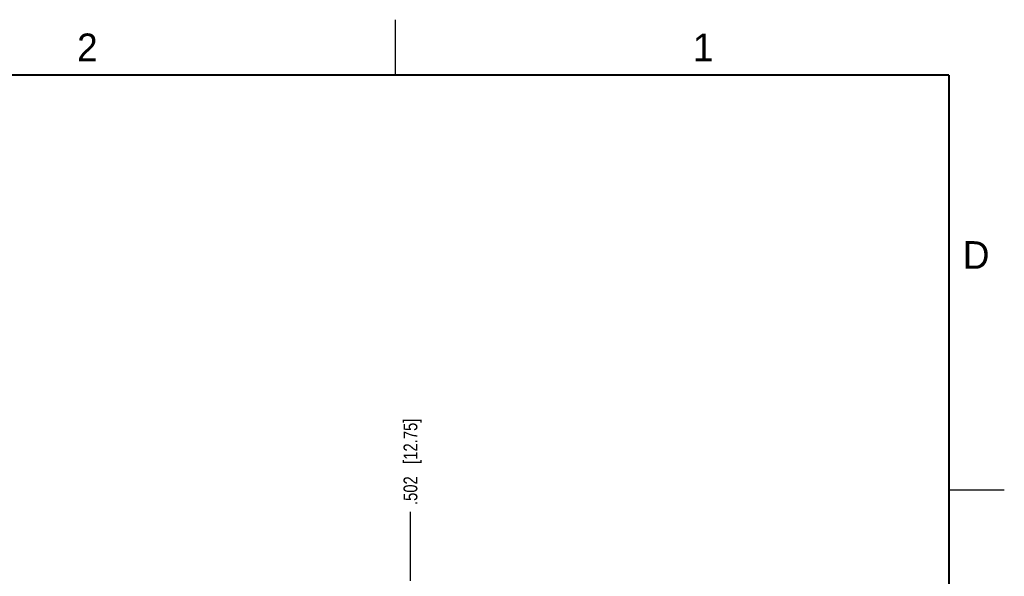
# Model space of a CAD drawing. Header units: inches. Extents: x 0 to 22, y 0 to 17.
# Tile 17 of 17: x 13.1 to 22, y 12 to 17. Entities that reach past the tile are written whole.
import ezdxf

# ---------------------------------------------------------------- set-up
doc = ezdxf.new("R2010")
doc.units = ezdxf.units.IN
doc.header["$LTSCALE"] = 1.21
doc.header["$MEASUREMENT"] = 0
doc.layers.get('0').update_dxf_attribs({"linetype": 'CONTINUOUS'})
doc.layers.add('DIMENSIONS', color=7, linetype='CONTINUOUS')
doc.styles.get("Standard").update_dxf_attribs({"font": 'txt', "width": 0.8})
doc.styles.add('TEXTSTYLE_2', font='txt')
doc.dimstyles.new('DIMSTYLE_2', dxfattribs={"dimtxt": 0.125, "dimasz": 0.18, "dimexe": 0.18, "dimexo": 0.0625, "dimgap": 0.09, "dimtad": 0, "dimtih": 1, "dimtoh": 1, "dimdec": 3, "dimzin": 4, "dimdsep": 46, "dimtxsty": 'STANDARD', "dimblk": '_FILLED', "dimblk1": '_FILLED', "dimblk2": '_FILLED', "dimcen": 0.09, "dimadec": 0, "dimazin": 0, "dimtp": 0.01, "dimtm": 0.01, "dimtfac": 1, "dimtdec": 3, "dimtofl": 0, "dimtmove": 0, "dimatfit": 3, "dimldrblk": '_FILLED', "dimfxl": 1, "dimtolj": 1, "dimtzin": 4, "dimarcsym": 0})

# ---------------------------------------------------------------- blocks, each defined once
blk = doc.blocks.new('*D7')
at = {"layer": 'DIMENSIONS', "color": 2, "linetype": 'CONTINUOUS'}
blk.add_line((16.6359, 11.9321), (16.6359, 12.554), dxfattribs=at)
at = {"layer": 'DIMENSIONS', "color": 2, "linetype": 'CONTINUOUS', "insert": (16.5734, 12.6165), "char_height": 0.125, "width": 1.225, "attachment_point": 1, "rotation": 90, "line_spacing_factor": 0.9}
blk.add_mtext('.502{\\Ftxt.shx;\\W1.000000;\\H0.125000; }[12.75]', dxfattribs=at)
blk = doc.blocks.new('_FILLED')
at = {"color": 0, "linetype": 'BYBLOCK'}
blk.add_solid([(0, 0), (-1, 0.174), (-1, -0.174)], dxfattribs=at)

msp = doc.modelspace()

# ---------------------------------------------------------------- linework, layer by layer
at = {"color": 2, "linetype": 'CONTINUOUS'}
for p, q in [((16.5, 16.5), (16.5, 17)), ((22, 12.75), (21.5, 12.75))]:
    msp.add_line(p, q, dxfattribs=at)
at = {"color": 7, "linetype": 'CONTINUOUS', "const_width": 0.02}
for points in [[(21.5, 16.5), (0.5, 16.5)], [(21.5, 0.5), (21.5, 16.5)]]:
    msp.add_lwpolyline(points, dxfattribs=at)

# ---------------------------------------------------------------- texts
at = {"color": 2, "linetype": 'CONTINUOUS', "char_height": 0.25, "width": 0.25, "attachment_point": 1, "line_spacing_factor": 0.9, "style": 'TEXTSTYLE_2'}
for s, insert in [('2', (13.625, 16.875)), ('1', (19.1875, 16.875)), ('D', (21.625, 15))]:
    msp.add_mtext(s, dxfattribs=dict(at, insert=insert))

# ---------------------------------------------------------------- dimensions: what is measured, and where the dimension line sits
at = {"layer": 'DIMENSIONS', "color": 2, "linetype": 'CONTINUOUS'}
dim = msp.add_ordinate_dim(feature_location=(16.6359, 11.9321), offset=(0, 0.6219), dtype=1, origin=(17.1379, 6.9225), dimstyle='DIMSTYLE_2', dxfattribs=at)
dim.commit()
dim.dimension.update_dxf_attribs({"geometry": '*D7', "text_midpoint": (16.6359, 13.229)})

doc.saveas('drawing.dxf')
